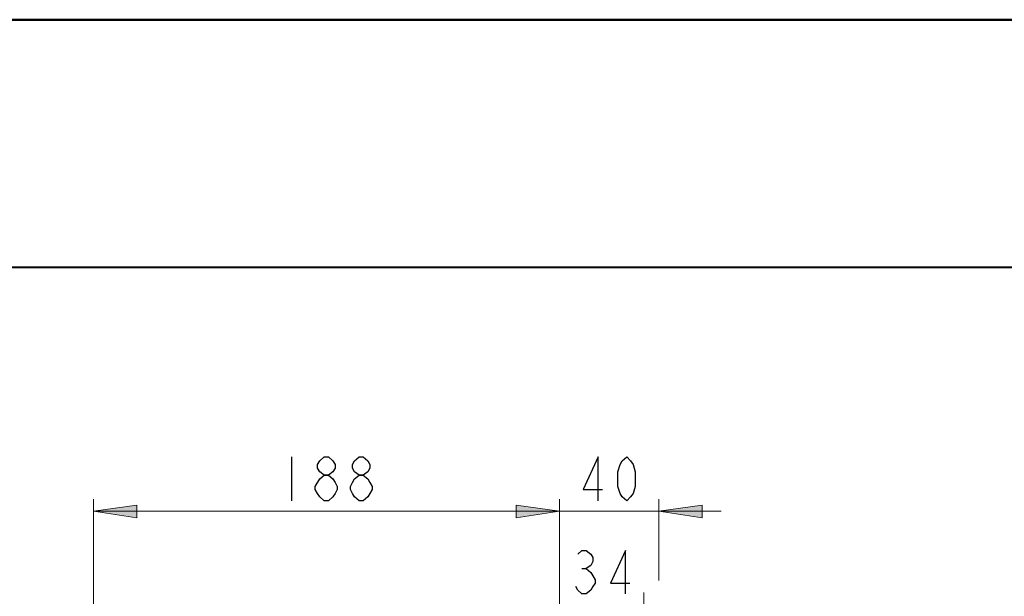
# Model space of a CAD drawing. Header units: millimetres. Extents: x 2 to 406, y 0 to 285.
# Tile 49 of 53: x 180 to 234, y 253 to 285. Entities that reach past the tile are written whole.
import ezdxf

# ---------------------------------------------------------------- set-up
doc = ezdxf.new("R2010")
doc.units = ezdxf.units.MM
doc.header["$MEASUREMENT"] = 0
doc.layers.get('0').update_dxf_attribs({"linetype": 'CONTINUOUS'})

msp = doc.modelspace()

# ---------------------------------------------------------------- hatches: boundary and pattern name
at = {"true_color": 0x000007}
for points in [[(183.979, 258.156), (186.361, 258.47), (186.361, 257.792)], [(209.477, 258.156), (207.111, 257.792), (207.111, 258.47)], [(209.477, 258.156), (207.111, 257.792), (207.111, 258.47)], [(214.904, 258.156), (217.287, 258.47), (217.287, 257.792)]]:
    msp.add_hatch(color=0, dxfattribs=at).paths.add_polyline_path(points)

# ---------------------------------------------------------------- linework, layer by layer
at = {"color": 0, "linetype": 'Continuous', "lineweight": 40, "true_color": 0x000007}
for points in [[(2.498, 285.044), (405.832, 285.044)], [(391.569, 271.492), (16.761, 271.492), (16.761, 13.485), (391.569, 13.485)]]:
    msp.add_lwpolyline(points, close=True, dxfattribs=at)
at = {"color": 0, "linetype": 'Continuous', "lineweight": 30, "true_color": 0x000007}
for points in [[(194.817, 261.118), (194.817, 258.719)], [(211.595, 258.719), (211.595, 261.118), (210.767, 259.331), (211.826, 259.331)], [(210.486, 255.79), (210.701, 256.005), (210.933, 256.005), (211.198, 255.79), (211.297, 255.608), (211.297, 255.393), (211.198, 255.178), (210.933, 255.012), (211.198, 254.797), (211.297, 254.615), (211.429, 254.4), (211.429, 254.202), (211.297, 254.02), (211.198, 253.821), (210.933, 253.622), (210.701, 253.622), (210.486, 253.821), (210.37, 254.02)], [(213.084, 253.622), (213.084, 256.005), (212.273, 254.202), (213.332, 254.202)], [(210.701, 255.012), (210.933, 255.012)]]:
    msp.add_lwpolyline(points, dxfattribs=at)
for points in [[(196.604, 260.125), (196.372, 260.307), (196.24, 260.506), (196.24, 260.704), (196.372, 260.903), (196.604, 261.118), (196.835, 261.118), (197.084, 260.903), (197.199, 260.704), (197.199, 260.506), (197.084, 260.307), (196.835, 260.125)], [(198.507, 260.125), (198.258, 260.307), (198.159, 260.506), (198.159, 260.704), (198.258, 260.903), (198.507, 261.118), (198.738, 261.118), (198.986, 260.903), (199.102, 260.704), (199.102, 260.506), (198.986, 260.307), (198.738, 260.125)], [(213.167, 258.719), (212.902, 258.934), (212.803, 259.116), (212.67, 259.496), (212.67, 260.307), (212.803, 260.704), (212.902, 260.903), (213.167, 261.118), (213.365, 260.903), (213.498, 260.704), (213.613, 260.307), (213.613, 259.496), (213.498, 259.116), (213.365, 258.934)], [(196.604, 258.719), (196.372, 258.934), (196.24, 259.116), (196.107, 259.331), (196.107, 259.496), (196.372, 259.927), (196.604, 260.125), (196.835, 260.125), (197.084, 259.927), (197.199, 259.711), (197.315, 259.496), (197.315, 259.331), (197.199, 259.116), (197.084, 258.934), (196.835, 258.719)], [(198.507, 258.719), (198.258, 258.934), (198.159, 259.116), (198.043, 259.331), (198.043, 259.496), (198.159, 259.711), (198.258, 259.927), (198.507, 260.125), (198.738, 260.125), (198.986, 259.927), (199.102, 259.711), (199.218, 259.496), (199.218, 259.331), (199.102, 259.116), (198.986, 258.934), (198.738, 258.719)]]:
    msp.add_lwpolyline(points, close=True, dxfattribs=at)
at = {"color": 0, "linetype": 'Continuous', "lineweight": 5, "true_color": 0x000007}
for points in [[(183.979, 249.502), (183.979, 258.801)], [(209.477, 247.649), (209.477, 258.801)], [(214.904, 254.35), (214.904, 258.801)], [(183.979, 258.156), (218.312, 258.156)], [(214.093, 244.952), (214.093, 253.705)]]:
    msp.add_lwpolyline(points, dxfattribs=at)
for points in [[(183.979, 258.156), (186.361, 258.47), (186.361, 257.792)], [(209.477, 258.156), (207.111, 257.792), (207.111, 258.47)], [(209.477, 258.156), (207.111, 257.792), (207.111, 258.47)], [(214.904, 258.156), (217.287, 258.47), (217.287, 257.792)]]:
    msp.add_lwpolyline(points, close=True, dxfattribs=at)

doc.saveas('drawing.dxf')
